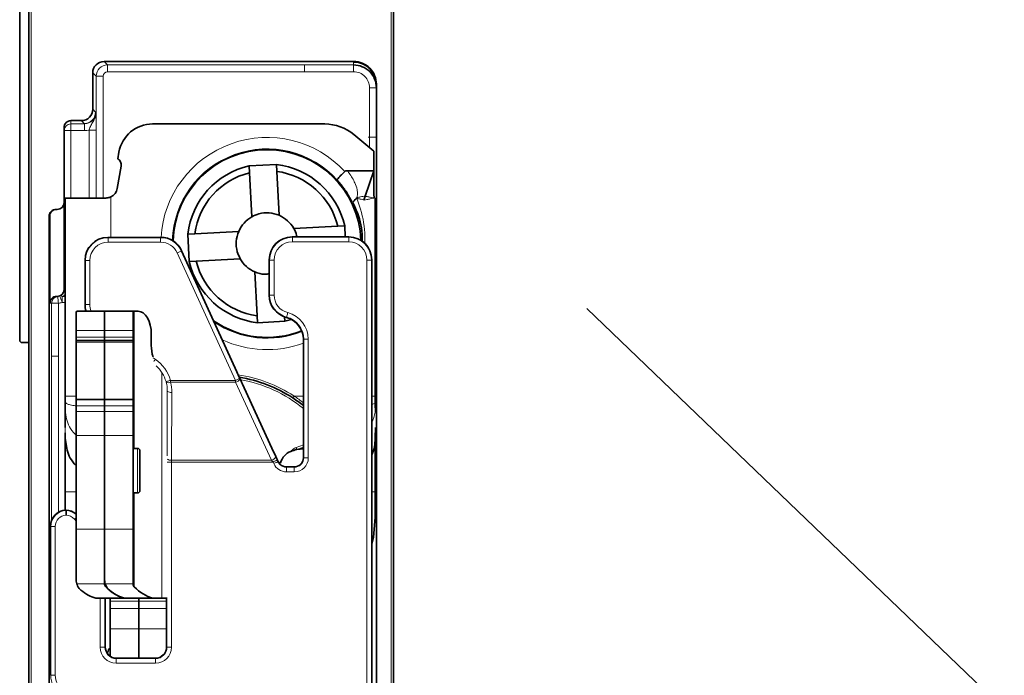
# Model space of a CAD drawing. Header units: millimetres. Extents: x 0 to 594, y 0 to 420.
# Tile 6 of 30: x 56 to 78, y 160 to 175. Entities that reach past the tile are written whole.
import ezdxf

# ---------------------------------------------------------------- set-up
doc = ezdxf.new("R2010")
doc.units = ezdxf.units.MM
doc.linetypes.add('SLD-Durchgehend', pattern=[0])

msp = doc.modelspace()

# ---------------------------------------------------------------- linework, layer by layer
at = {"color": 7, "linetype": 'SLD-Durchgehend', "lineweight": 35}
for p, q in [((56.255567, 186.975301), (56.255567, 132.725301)), ((56.055567, 167.525301), (56.055567, 186.6753)), ((64.255567, 132.725301), (64.255567, 178.681524)), ((57.907274, 173.648556), (63.380567, 173.648556)), ((57.657313, 172.598518), (57.657313, 173.398594)), ((63.880567, 173.14848), (63.880567, 158.676648)), ((57.030567, 172.198533), (57.030567, 170.550301)), ((57.180567, 172.348556), (57.407351, 172.348556)), ((58.971423, 172.2753), (62.746751, 172.2753)), ((63.823813, 171.676946), (63.389539, 172.041346)), ((58.20677, 171.507816), (58.232817, 171.655537)), ((63.823813, 171.250301), (63.823813, 171.676946)), ((58.193537, 170.856888), (58.280693, 171.351179)), ((61.688091, 171.387953), (61.088947, 171.355919)), ((61.088947, 171.355919), (61.097087, 171.203666)), ((61.688091, 171.387953), (61.696231, 171.2357)), ((61.097087, 171.203666), (61.148712, 170.238092)), ((61.696231, 171.2357), (61.747856, 170.270125)), ((63.241817, 171.250301), (63.823813, 171.250301)), ((63.823813, 171.250301), (63.635176, 170.690338)), ((63.823813, 170.7503), (63.823813, 171.250301)), ((57.055567, 166.303612), (57.055567, 170.650301)), ((57.055567, 170.650301), (57.947335, 170.650301)), ((63.635176, 170.690338), (63.633498, 170.686248)), ((63.844253, 170.650301), (63.855567, 170.650301)), ((63.855567, 170.650301), (63.855567, 166.303612)), ((57.030567, 170.550301), (57.030567, 168.638901)), ((56.702333, 141.384224), (56.702333, 170.250301)), ((56.714551, 170.250301), (56.714551, 168.338901)), ((56.880567, 170.400302), (56.852339, 170.400302)), ((62.068357, 169.982157), (63.033932, 170.033782)), ((63.033932, 170.033782), (63.186185, 170.041922)), ((63.199357, 169.79557), (63.186185, 170.041922)), ((59.152597, 169.786812), (57.988559, 169.786812)), ((59.742915, 169.857825), (59.895168, 169.865965)), ((59.742915, 169.857825), (59.774949, 169.258681)), ((59.895168, 169.865965), (60.860743, 169.91759)), ((62.0298, 169.79557), (63.279952, 169.79557)), ((59.607556, 169.494097), (60.818124, 166.836112)), ((57.488635, 168.311629), (57.488635, 169.286887)), ((59.774949, 169.258681), (59.927202, 169.266821)), ((59.927202, 169.266821), (60.892777, 169.318446)), ((61.529876, 168.513781), (61.529876, 169.295647)), ((63.779876, 162.641245), (63.779876, 169.295647)), ((61.213278, 169.030477), (61.264903, 168.064903)), ((56.880567, 168.488902), (56.864557, 168.488902)), ((57.310862, 168.164589), (57.291822, 168.147056)), ((57.291822, 168.147056), (57.291822, 167.740886)), ((57.917039, 168.164589), (57.310862, 168.164589)), ((57.916822, 168.16454), (57.917039, 168.164589)), ((57.935862, 168.164589), (57.916822, 168.147056)), ((57.916822, 167.740886), (57.916822, 168.16454)), ((57.916822, 168.147056), (57.916822, 167.740886)), ((57.935862, 168.164589), (57.917039, 168.164589)), ((58.542039, 168.164589), (57.935862, 168.164589)), ((58.541822, 168.16454), (58.542039, 168.164589)), ((58.541822, 167.740886), (58.541822, 168.16454)), ((58.568949, 168.164589), (58.542039, 168.164589)), ((58.656021, 168.164589), (58.568949, 168.164589)), ((61.264903, 168.064903), (61.273043, 167.912649)), ((61.273043, 167.912649), (61.872188, 167.944683)), ((61.866907, 168.043448), (61.872188, 167.944683)), ((62.018462, 167.985017), (61.872188, 167.944683)), ((57.291822, 167.59422), (57.291822, 167.740886)), ((57.916822, 167.740886), (57.916822, 167.59422)), ((58.541822, 167.740886), (58.541822, 167.59422)), ((58.942809, 167.41459), (58.942809, 167.664589)), ((56.255567, 167.475301), (56.105567, 167.475301)), ((57.291822, 167.524094), (57.291822, 167.59422)), ((57.916822, 167.524094), (57.291822, 167.524094)), ((57.291822, 167.482363), (57.291822, 167.524094)), ((57.291822, 166.224016), (57.291822, 167.482363)), ((57.916822, 167.59422), (57.916822, 167.524094)), ((58.541822, 167.524094), (57.916822, 167.524094)), ((57.916822, 167.524094), (57.916822, 167.482363)), ((57.916822, 167.482363), (57.916822, 166.224016)), ((58.541822, 167.59422), (58.541822, 167.524094)), ((58.541822, 167.524094), (58.541822, 167.482363)), ((58.541822, 167.482363), (58.541822, 166.224016)), ((62.279876, 164.952229), (62.279876, 167.545646)), ((60.944405, 166.560474), (61.626515, 165.080667)), ((57.055567, 166.164946), (57.055567, 166.303612)), ((57.055567, 166.164949), (57.055567, 165.609788)), ((57.291822, 166.224016), (57.916822, 166.224016)), ((57.291822, 166.224016), (57.291822, 166.089283)), ((57.916822, 166.089283), (57.916822, 166.224016)), ((57.916822, 166.224016), (58.541822, 166.224016)), ((58.541822, 166.089283), (58.541822, 166.224016)), ((63.855567, 166.303612), (63.855567, 166.164956)), ((63.855567, 166.164946), (63.855567, 166.040813)), ((57.291822, 166.089283), (57.291822, 165.964589)), ((57.291822, 165.43888), (57.291822, 165.964589)), ((57.916822, 165.964589), (57.916822, 166.089283)), ((57.916822, 165.964589), (57.916822, 165.43888)), ((58.541822, 165.964589), (58.541822, 166.089283)), ((58.541822, 165.964589), (58.541822, 165.43888)), ((57.055567, 164.200249), (57.055567, 165.492547)), ((63.855567, 164.200249), (63.855567, 165.492547)), ((57.291822, 163.382216), (57.291822, 165.43888)), ((57.916822, 165.43888), (57.916822, 163.382216)), ((58.541822, 165.43888), (58.541822, 163.382216)), ((58.641822, 165.154589), (58.541822, 165.154589)), ((58.691821, 165.104589), (58.691821, 164.22459)), ((61.767784, 164.80503), (61.724745, 164.86654)), ((61.912837, 164.74557), (62.073218, 164.74557)), ((57.055567, 163.794729), (57.055567, 164.200249)), ((58.541822, 164.174589), (58.641822, 164.174589)), ((63.855567, 163.638783), (63.855567, 164.200249)), ((57.074126, 163.788326), (57.074126, 163.788327)), ((56.729876, 162.641245), (56.729876, 163.445624)), ((57.291822, 162.294541), (57.291822, 163.382216)), ((57.916822, 163.382216), (57.916822, 162.180902)), ((57.916822, 162.294541), (57.916822, 163.382216)), ((58.541822, 163.382216), (58.541822, 162.180902)), ((56.729876, 162.641245), (56.729876, 160.171276)), ((63.779876, 141.300106), (63.779876, 162.641245)), ((57.916822, 162.180902), (57.916822, 162.177902)), ((58.541822, 162.180902), (58.541822, 162.177902)), ((58.351355, 161.866157), (57.726355, 161.866157)), ((57.929876, 161.866157), (57.929876, 160.795532)), ((58.041821, 161.79917), (58.041821, 161.866157)), ((58.041821, 161.640399), (58.041821, 161.79917)), ((58.976355, 161.866157), (58.351355, 161.866157)), ((58.666822, 161.866157), (58.666822, 161.79917)), ((58.666822, 161.640399), (58.666822, 161.79917)), ((59.17427, 161.866157), (58.976355, 161.866157)), ((59.288605, 161.866157), (59.17427, 161.866157)), ((59.279876, 160.795532), (59.279876, 161.848961)), ((58.041821, 161.192972), (58.041821, 161.640399)), ((58.666822, 161.192972), (58.666822, 161.640399)), ((58.041821, 160.587121), (58.041821, 161.192972)), ((58.666822, 160.545571), (58.666822, 161.192972)), ((58.179838, 160.545571), (59.029914, 160.545571))]:
    msp.add_line(p, q, dxfattribs=at)
at = {"color": 7, "linetype": 'SLD-Durchgehend', "lineweight": 18}
for p, q in [((56.305567, 132.725301), (56.305567, 186.975301)), ((64.205567, 178.681524), (64.205567, 132.725301)), ((57.984123, 173.571707), (57.907274, 173.648556)), ((62.305567, 173.571707), (57.984123, 173.571707)), ((57.984123, 173.571707), (57.984123, 173.42173)), ((63.380567, 173.571707), (62.305567, 173.571707)), ((62.305567, 173.42173), (62.305567, 173.571707)), ((63.380567, 173.648556), (63.380567, 173.628482)), ((63.380567, 173.628482), (63.380567, 173.571707)), ((63.380567, 173.42173), (63.380567, 173.571707)), ((57.657313, 173.398594), (57.73416, 173.321745)), ((57.73416, 173.321745), (57.73416, 170.650301)), ((57.73416, 173.321745), (57.884138, 173.321745)), ((57.884138, 170.650301), (57.884138, 173.321745)), ((57.984123, 173.42173), (62.305567, 173.42173)), ((62.305567, 173.42173), (63.380567, 173.42173)), ((63.730567, 173.071678), (63.730567, 171.983532)), ((63.730567, 173.071678), (63.880567, 173.071678)), ((57.718887, 172.536942), (57.657313, 172.598518)), ((57.718887, 172.536942), (57.726531, 172.5293)), ((57.180567, 172.348556), (57.180567, 172.279338)), ((57.180567, 172.279338), (57.476568, 172.279338)), ((57.180567, 172.279338), (57.180567, 172.12936)), ((57.407351, 172.348556), (57.471435, 172.28447)), ((57.476568, 172.279338), (57.471435, 172.28447)), ((57.476568, 172.279338), (57.476568, 172.12936)), ((57.180567, 172.12936), (57.030567, 172.12936)), ((57.180567, 172.12936), (57.180567, 170.650301)), ((57.476568, 172.12936), (57.180567, 172.12936)), ((57.581698, 172.143421), (57.731676, 172.143421)), ((57.581698, 170.650301), (57.581698, 172.143421)), ((57.731676, 172.143421), (57.731676, 170.650301)), ((63.697129, 171.983532), (63.702196, 171.983532)), ((63.702196, 171.983532), (63.730567, 171.983532)), ((63.702197, 171.983487), (63.730567, 171.983532)), ((63.880567, 171.983532), (63.730567, 171.983532)), ((63.730567, 171.983532), (63.730567, 171.755188)), ((58.055567, 170.674943), (58.055567, 169.786812)), ((56.714551, 170.250301), (56.702333, 170.250301)), ((57.988559, 169.786812), (57.995571, 169.779799)), ((59.148085, 169.779799), (59.152597, 169.786812)), ((62.0298, 169.79557), (62.036813, 169.788559)), ((62.036813, 169.688574), (62.036813, 169.788559)), ((62.036813, 169.788559), (63.27294, 169.788559)), ((63.27294, 169.788559), (63.279952, 169.79557)), ((63.27294, 169.688574), (63.27294, 169.788559)), ((57.995571, 169.779799), (59.148085, 169.779799)), ((57.995571, 169.779799), (57.995571, 169.679814)), ((59.148085, 169.679814), (57.995571, 169.679814)), ((59.148085, 169.779799), (59.148085, 169.679814)), ((63.27294, 169.688574), (62.036813, 169.688574)), ((60.786964, 166.646381), (59.512053, 169.445642)), ((59.607556, 169.494097), (59.603045, 169.487084)), ((59.603045, 169.487084), (60.877956, 166.687823)), ((57.055567, 169.175302), (57.030567, 169.175302)), ((57.495648, 169.279876), (57.488635, 169.286887)), ((57.495648, 169.279876), (57.595632, 169.279876)), ((57.495648, 168.315297), (57.495648, 169.279876)), ((57.595632, 169.279876), (57.595632, 168.315297)), ((61.536889, 169.288634), (61.529876, 169.295647)), ((61.636873, 169.288634), (61.536889, 169.288634)), ((61.536889, 168.520794), (61.536889, 169.288634)), ((61.636873, 169.288634), (61.636873, 168.520794)), ((63.672879, 139.881144), (63.672879, 169.288634)), ((63.672879, 169.288634), (63.772864, 169.288634)), ((63.779876, 169.295647), (63.772864, 169.288634)), ((63.772864, 169.288634), (63.772864, 139.753612)), ((57.055567, 168.488902), (56.98852, 168.488902)), ((56.98852, 168.488902), (56.98852, 168.358998)), ((61.529876, 168.513781), (61.536889, 168.520794)), ((61.636873, 168.520794), (61.536889, 168.520794)), ((56.730573, 168.338901), (56.714551, 168.338901)), ((56.754269, 167.17948), (56.754269, 168.339839)), ((56.904264, 168.339839), (56.754269, 168.339839)), ((56.904264, 168.339839), (56.904264, 167.17948)), ((56.98852, 168.358998), (57.055567, 168.358998)), ((57.488635, 168.311629), (57.495648, 168.315297)), ((57.495648, 168.315297), (57.595632, 168.315297)), ((63.880567, 168.466327), (63.857942, 168.466327)), ((57.943949, 168.148943), (57.943949, 168.164589)), ((58.568949, 165.154589), (58.568949, 168.164589)), ((61.911895, 168.036734), (61.906198, 168.031036)), ((57.291822, 167.740886), (57.916822, 167.740886)), ((57.916822, 167.740886), (58.541822, 167.740886)), ((57.916822, 167.59422), (57.291822, 167.59422)), ((57.916822, 167.482363), (57.291822, 167.482363)), ((58.541822, 167.59422), (57.916822, 167.59422)), ((58.541822, 167.482363), (57.916822, 167.482363)), ((62.286889, 167.552659), (62.279876, 167.545646)), ((62.386873, 167.552659), (62.286889, 167.552659)), ((62.286889, 164.945217), (62.286889, 167.552659)), ((62.386873, 167.552659), (62.386873, 164.945217)), ((63.858089, 167.366294), (63.880567, 167.366294)), ((56.754269, 167.17948), (56.754269, 163.574002)), ((56.754269, 167.17948), (56.904264, 167.17948)), ((56.904264, 163.748356), (56.904264, 167.17948)), ((58.981689, 167.143576), (59.030525, 167.109663)), ((59.17427, 161.866157), (59.17427, 166.814243)), ((59.269818, 166.606599), (59.266471, 166.618763)), ((59.362562, 166.646381), (60.786964, 166.646381)), ((59.362562, 166.646381), (59.366359, 166.605036)), ((60.793278, 166.605036), (59.366359, 166.605036)), ((61.581251, 164.895564), (60.793278, 166.605036)), ((60.88427, 166.674041), (61.672242, 164.964571)), ((59.287379, 164.98724), (59.294505, 166.411006)), ((59.294505, 166.411006), (59.287379, 166.407279)), ((59.39449, 166.383442), (59.387043, 164.895564)), ((62.073909, 166.303612), (62.279876, 166.303612)), ((57.291822, 166.089283), (57.916822, 166.089283)), ((57.291822, 165.964589), (57.916822, 165.964589)), ((57.916822, 166.089283), (58.541822, 166.089283)), ((57.916822, 165.964589), (58.541822, 165.964589)), ((57.055567, 165.374865), (57.055567, 165.609788)), ((63.855567, 165.609788), (63.855567, 165.374865)), ((57.916822, 165.43888), (57.291822, 165.43888)), ((58.541822, 165.43888), (57.916822, 165.43888)), ((58.641822, 164.174589), (58.641822, 165.154589)), ((62.118829, 165.171867), (62.279876, 165.230484)), ((62.279876, 165.178856), (62.135422, 165.126278)), ((59.288605, 164.854219), (59.386873, 164.854219)), ((61.612821, 164.854219), (59.386873, 164.854219)), ((59.386873, 164.854219), (59.386873, 160.78852)), ((59.387043, 164.895564), (61.581251, 164.895564)), ((61.629263, 164.818118), (61.612821, 164.854219)), ((61.703813, 164.895661), (61.720254, 164.85956)), ((61.720254, 164.85956), (61.724745, 164.86654)), ((62.279876, 164.952229), (62.286889, 164.945217)), ((62.386873, 164.945217), (62.286889, 164.945217)), ((61.912837, 164.74557), (61.908326, 164.738558)), ((61.908326, 164.638573), (61.908326, 164.738558)), ((61.908326, 164.738558), (62.08023, 164.738558)), ((62.08023, 164.638573), (61.908326, 164.638573)), ((62.08023, 164.738558), (62.073218, 164.74557)), ((62.08023, 164.638573), (62.08023, 164.738558)), ((57.291822, 164.200249), (57.055567, 164.200249)), ((58.568949, 162.112641), (58.568949, 164.174589)), ((63.855567, 164.200249), (63.779876, 164.200249)), ((57.291822, 163.552039), (57.254372, 163.597514)), ((56.736889, 163.438612), (56.729876, 163.445624)), ((56.736889, 163.438612), (56.836873, 163.438612)), ((56.736889, 160.173039), (56.736889, 163.438612)), ((56.836873, 163.438612), (56.836873, 160.173039)), ((57.916822, 163.382216), (57.291822, 163.382216)), ((58.541822, 163.382216), (57.916822, 163.382216)), ((57.916822, 162.180902), (57.30796, 162.180902)), ((58.541822, 162.180902), (57.93296, 162.180902)), ((57.822879, 160.78852), (57.822879, 161.866157)), ((57.922864, 161.866157), (57.922864, 160.78852)), ((59.279876, 161.79917), (58.041821, 161.79917)), ((59.286889, 160.78852), (59.286889, 161.866157)), ((59.279876, 161.640399), (58.041821, 161.640399)), ((59.279876, 161.192972), (58.041821, 161.192972)), ((57.922864, 160.78852), (57.822879, 160.78852)), ((57.922864, 160.78852), (57.929876, 160.795532)), ((59.279876, 160.795532), (59.286889, 160.78852)), ((59.286889, 160.78852), (59.386873, 160.78852)), ((58.179838, 160.545571), (58.172826, 160.538558)), ((58.172826, 160.538558), (58.172826, 160.438573)), ((58.172826, 160.538558), (59.036927, 160.538558)), ((59.036927, 160.538558), (59.029914, 160.545571)), ((59.036927, 160.538558), (59.036927, 160.438573)), ((59.036927, 160.438573), (58.172826, 160.438573)), ((56.729876, 160.171276), (56.736889, 160.173039)), ((56.736889, 160.173039), (56.836873, 160.173039))]:
    msp.add_line(p, q, dxfattribs=at)
at = {"color": 150, "linetype": 'SLD-Durchgehend', "lineweight": 0}
msp.add_line((68.496425, 168.22608), (95.755135, 142.043033), dxfattribs=at)
at = {"color": 7, "linetype": 'SLD-Durchgehend', "lineweight": 18, "flags": 128}
for points in [[(59.603045, 169.487084), (59.601028, 169.486166), (59.595668, 169.483724), (59.587165, 169.479852), (59.575839, 169.474694), (59.562116, 169.468445), (59.546512, 169.461337), (59.529612, 169.45364), (59.512053, 169.445642)], [(56.904264, 168.339839), (56.901952, 168.369011), (56.89973, 168.397062), (56.897681, 168.422914), (56.895886, 168.445574), (56.894412, 168.46417), (56.893317, 168.477989), (56.892643, 168.486497), (56.892415, 168.48937)], [(56.98852, 168.358998), (56.97799, 168.386301), (56.967864, 168.412555), (56.958532, 168.436751), (56.950353, 168.457959), (56.94364, 168.475364), (56.938652, 168.488297), (56.935581, 168.496261), (56.934544, 168.498949)], [(61.936873, 168.13354), (61.932064, 168.114902), (61.927435, 168.096961), (61.923159, 168.080389), (61.919396, 168.065804), (61.916286, 168.053752), (61.913947, 168.044684), (61.912465, 168.03894), (61.911895, 168.036734)], [(58.995985, 167.059926), (58.999146, 167.064478), (59.008927, 167.078561), (59.019519, 167.093814), (59.030525, 167.109663)], [(59.266471, 166.618763), (59.26863, 166.619383), (59.27431, 166.621015), (59.2833, 166.623599), (59.295261, 166.627037), (59.309746, 166.6312), (59.326211, 166.635933), (59.344039, 166.641057), (59.362562, 166.646381)], [(60.786964, 166.646381), (60.804523, 166.654379), (60.821423, 166.662076), (60.837028, 166.669182), (60.850751, 166.675433), (60.862076, 166.680591), (60.870579, 166.684464), (60.875939, 166.686905), (60.877956, 166.687823)], [(62.118829, 165.171867), (62.121651, 165.164113), (62.124396, 165.156571), (62.126989, 165.149448), (62.129357, 165.142941), (62.131437, 165.137227), (62.133171, 165.132463), (62.134511, 165.12878), (62.135422, 165.126278)], [(61.612821, 164.854219), (61.63038, 164.862216), (61.64728, 164.869913), (61.662885, 164.877021), (61.676608, 164.883271), (61.687933, 164.888429), (61.696436, 164.892301), (61.701796, 164.894743), (61.703813, 164.895661)], [(61.629263, 164.818118), (61.646822, 164.826116), (61.663722, 164.833813), (61.679326, 164.84092), (61.693049, 164.84717), (61.704375, 164.852329), (61.712878, 164.856201), (61.718238, 164.858642), (61.720254, 164.85956)], [(57.291822, 163.628356), (57.283601, 163.621585), (57.269266, 163.60978), (57.254372, 163.597514)]]:
    msp.add_lwpolyline(points, dxfattribs=at)
at = {"color": 7, "linetype": 'SLD-Durchgehend', "lineweight": 35, "flags": 128}
for points in [[(58.942809, 167.664589), (58.937298, 167.762135), (58.920978, 167.855931), (58.894476, 167.942375), (58.85881, 168.018143), (58.815352, 168.080324), (58.76577, 168.126529), (58.71197, 168.154982), (58.656021, 168.164589)], [(63.779876, 163.063926), (63.817586, 163.204662), (63.855567, 163.638783)]]:
    msp.add_lwpolyline(points, dxfattribs=at)
at = {"color": 7, "linetype": 'SLD-Durchgehend', "lineweight": 18}
for centre, radius, start, end in [((57.180559, 172.129347), 0.149992, 89.9967896, 179.99485), ((61.480567, 169.650301), 2.328618, 42.819167, 176.6394999), ((63.702912, 171.983513), 0.000716, 178.5085022, 182.0883234), ((61.480567, 169.650301), 2.078856, 42.1292236, 178.0880687), ((63.66723, 170.753836), 0.243879, 204.4778755, 207.3781913), ((63.705648, 170.61505), 0.251512, 169.8557847, 173.6283229), ((57.148506, 168.874494), 0.117942, 141.9996136, 179.608349), ((57.148518, 168.638092), 0.117954, 142.0016088, 179.6072768), ((56.88057, 168.338905), 0.149997, 90.0011744, 180.0013159), ((56.904264, 168.339844), 0.149995, 94.5306905, 180.0016898), ((56.951728, 168.441257), 0.060197, 52.3244533, 106.5869575), ((56.880567, 168.768806), 0.3, 291.0905812, 305.6853347), ((56.730573, 168.638902), 0.3, 270, 274.5304523), ((56.880567, 168.638902), 0.3, 274.5304523, 291.0905812), ((61.480567, 169.650301), 2.078856, 236.156357, 291.6930911), ((63.762976, 167.902664), 0.117593, 0.3635094, 36.1396554), ((61.480567, 169.650301), 2.328618, 245.0398218, 290.0752963), ((63.762981, 167.422577), 0.117588, 0.3627606, 36.1404042), ((63.730604, 167.369792), 0.149963, 0.0001788, 31.8826049), ((63.730604, 167.366293), 0.149963, 0.0005346, 31.8826049), ((60.405567, 163.750353), 3.05, 56.8387366, 81.6358982), ((59.319707, 166.705773), 0.111015, 243.295004, 294.8491135), ((60.761875, 166.740938), 0.139484, 283.0108171, 331.3402681), ((60.405567, 163.750353), 2.95, 50.5533817, 80.3671469), ((59.372465, 166.498674), 0.117318, 228.3547025, 280.8207625), ((59.367131, 165.029192), 0.135103, 234.1878881, 278.4752041), ((61.549845, 165.03147), 0.139487, 283.0117313, 331.3401338)]:
    msp.add_arc(centre, radius, start, end, dxfattribs=at)
at = {"color": 7, "linetype": 'SLD-Durchgehend', "lineweight": 35}
for centre, radius, start, end in [((58.971423, 171.525301), 0.75, 90, 170), ((62.746751, 171.275301), 1, 50, 90), ((61.480567, 169.650301), 2.060915, 90, 178.3684582), ((61.480567, 169.650301), 2.060915, 2.0073924, 90), ((58.132972, 171.377226), 0.15, 350, 60.5287794), ((61.480567, 169.650301), 1.75, 102.9313319, 173.1895527), ((61.480567, 169.650301), 1.75, 12.9313319, 83.1895527), ((61.480567, 169.650301), 1.6, 103.8673652, 172.2535194), ((61.480567, 169.650301), 1.6, 13.8673652, 82.2535194), ((57.947335, 170.900301), 0.25, 295.6535851, 350), ((56.880567, 170.550301), 0.15, 270, 0), ((61.480567, 169.650301), 0.675, 119.4482423, 156.6726423), ((61.480567, 169.650301), 0.675, 29.4482423, 66.6726423), ((61.480567, 169.650301), 1.75, 192.9313319, 263.1895527), ((61.480567, 169.650301), 1.6, 193.8673652, 262.2535194), ((61.480567, 169.650301), 0.675, 209.4482423, 246.6726423), ((57.180567, 168.875301), 0.15, 146.4426902, 180), ((56.880567, 168.638902), 0.15, 270, 0), ((61.480567, 169.650301), 2.060915, 235.3383353, 291.6967344), ((56.105567, 167.525301), 0.05, 180, 270), ((59.731763, 167.407921), 0.788982, 179.5156857, 198.0686542), ((60.405567, 163.750353), 3, 56.8387366, 81.015037), ((60.405567, 163.750353), 3, 51.3347129, 56.8387366), ((58.641822, 165.10459), 0.05, 0, 90), ((58.641822, 164.22459), 0.05, 270, 0), ((58.140274, 160.662261), 0.15, 131.0218835, 175.4719547)]:
    msp.add_arc(centre, radius, start, end, dxfattribs=at)
for centre, major_axis, ratio, start_param, end_param in [((57.907351, 173.398517), (0.176831, -0.176831), 0.99969546, 2.356346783, 3.926838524), ((63.380567, 173.148479), (0, 0.500076), 0.999847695, 4.71238898, 6.283185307), ((63.380567, 173.071677), (0, 0.50003), 0.999939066, 4.71238898, 6.283185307), ((57.407274, 172.598594), (0.176831, -0.176831), 0.99969546, 5.497939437, 7.068431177), ((57.180567, 172.198533), (0, 0.150023), 0.999847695, 0, 1.570796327), ((56.852339, 170.250301), (0.150006, 0), 0.999961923, 1.570796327, 3.141592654), ((56.864556, 170.250301), (0.150006, 0), 0.999961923, 1.570796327, 3.141592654), ((57.988711, 169.286735), (0.353661, -0.353661), 0.99969546, 2.356346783, 3.926838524), ((59.152499, 169.286735), (-0.270594, -0.420579), 0.99978467, 2.56997908, 3.713206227), ((62.029952, 169.295494), (0.353661, -0.353661), 0.99969546, 2.356346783, 3.926838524), ((63.2798, 169.295494), (-0.353661, -0.353661), 0.99969546, 2.356346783, 3.926838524), ((56.864556, 168.338902), (0.150006, 0), 0.999961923, 1.570796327, 3.141592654), ((62.029952, 168.513934), (-0.353661, -0.353661), 0.99969546, 5.497939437, 6.815937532), ((57.988711, 168.311709), (0.443143, 0.231779), 0.999806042, 2.659767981, 2.958253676), ((61.7798, 167.545494), (-0.353661, -0.353661), 0.99969546, 2.356346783, 3.674344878), ((60.837304, 166.836111), (-0.455572, 0.999974), 0.015884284, 1.563559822, 1.842812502), ((61.733616, 164.80503), (-0.455572, 0.999974), 0.015884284, 4.766701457, 4.984405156), ((62.105567, 164.701722), (0, 0.404145), 0.866025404, 0.305349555, 1.232666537), ((62.105567, 164.992047), (0.348379, 0.099108), 0.339489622, 1.389113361, 1.779865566), ((62.105567, 164.992047), (0.348379, 0.099108), 0.339489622, 0.953194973, 1.389113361), ((62.073155, 164.952292), (-0.146196, 0.146196), 0.99969546, 2.356346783, 3.926838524), ((61.912878, 164.952292), (0.111858, 0.173859), 0.99978467, 2.935280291, 3.713206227), ((57.07993, 163.445517), (0.247563, -0.247563), 0.99969546, 2.377910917, 3.926838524), ((57.069568, 163.455879), (-0.102694, 0.590349), 0.122372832, 5.289128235, 5.303879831), ((57.064677, 163.445517), (-0.149403, -0.316582), 0.999813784, 2.876382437, 3.560892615), ((57.891822, 162.29454), (0.6, 0), 0.822135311, 3.141592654, 3.374052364), ((58.516822, 162.29454), (0.6, 0), 0.822135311, 3.141592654, 3.374052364), ((57.923158, 163.33959), (0, 1.5), 0.700207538, 2.620551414, 2.953102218), ((58.548158, 163.33959), (0, 1.5), 0.700207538, 2.528662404, 2.953102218), ((58.548158, 163.33959), (0, 1.5), 0.700207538, 2.620551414, 2.953102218), ((59.173158, 163.33959), (0, 1.5), 0.700207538, 2.528662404, 2.953102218), ((58.179914, 160.795609), (0.176831, 0.176831), 0.99969546, 2.356346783, 3.926838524), ((59.029838, 160.795609), (-0.176831, 0.176831), 0.99969546, 2.356346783, 3.926838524)]:
    msp.add_ellipse(centre, major_axis=major_axis, ratio=ratio, start_param=start_param, end_param=end_param, dxfattribs=at)
at = {"color": 7, "linetype": 'SLD-Durchgehend', "lineweight": 18}
for centre, major_axis, ratio, start_param, end_param in [((57.984153, 173.321715), (0.176777, 0.176777), 0.999939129, 0.785550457, 2.356042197), ((63.380567, 173.128406), (0, 0.500076), 0.999847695, 4.71238898, 6.283185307), ((57.984153, 173.321715), (0.070732, -0.070732), 0.99969546, 2.356346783, 3.926838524), ((63.380567, 173.071677), (0, 0.350053), 0.999847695, 4.71238898, 6.283185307), ((57.476447, 172.529421), (0.176895, -0.176895), 0.999330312, 5.497939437, 7.068431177), ((57.476447, 172.529421), (-0.282929, 0.282929), 0.99969546, 2.356346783, 2.622265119), ((62.036934, 169.288512), (0.353618, -0.353618), 0.999817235, 2.356346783, 3.926838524), ((63.272818, 169.288512), (0.353618, 0.353618), 0.999817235, 5.497939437, 7.068431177), ((57.995693, 169.279753), (0.353618, -0.353618), 0.999817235, 2.356346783, 3.926838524), ((57.995693, 169.279753), (0.282929, -0.282929), 0.99969546, 2.356346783, 3.926838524), ((59.148007, 169.279753), (0.270571, 0.420542), 0.999870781, 5.711571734, 6.85479888), ((59.148007, 169.279753), (-0.216476, -0.336463), 0.99978467, 2.56997908, 3.713206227), ((62.036934, 169.288512), (0.282929, -0.282929), 0.99969546, 2.356346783, 3.926838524), ((63.272818, 169.288512), (-0.282929, -0.282929), 0.99969546, 2.356346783, 3.926838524), ((62.036934, 168.520916), (0.353618, 0.353618), 0.999817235, 2.356346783, 3.674344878), ((62.036934, 168.520916), (-0.282929, -0.282929), 0.99969546, 5.497939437, 6.815937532), ((57.995693, 168.31536), (0.443109, 0.231761), 0.999883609, 2.659767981, 2.965941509), ((57.995693, 168.31536), (0.354514, 0.185423), 0.999806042, 2.659767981, 3.04606778), ((61.786782, 167.552476), (-0.424393, -0.424393), 0.99969546, 2.356346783, 3.674344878), ((61.786782, 167.552476), (0.353704, 0.353704), 0.999573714, 5.497939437, 6.815937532), ((58.545503, 166.411469), (-0.753343, -0.394024), 0.999806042, 2.939609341, 3.623417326), ((58.545503, 166.411469), (0.664749, 0.347686), 0.999754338, 6.081201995, 6.633805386), ((58.544359, 166.410871), (0.401971, 0.637515), 0.993495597, 5.272193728, 5.535226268), ((58.544359, 166.383307), (0.453932, 0.722952), 0.994268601, 5.270635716, 5.533668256), ((60.787923, 166.646381), (-0.022773, 0.15), 0.006249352, 1.569847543, 1.849100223), ((60.878915, 166.687823), (-0.022779, 0.049999), 0.015884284, 1.563559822, 1.842812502), ((59.391237, 164.854219), (0, 0.15), 0.029091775, 1.291543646, 1.570796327), ((61.608026, 164.854219), (-0.113922, 0.149982), 0.02027627, 4.696988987, 4.976241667), ((61.908386, 164.94531), (0.165977, 0.257975), 0.99978467, 2.56997908, 3.713206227), ((61.699018, 164.895661), (-0.113893, 0.249993), 0.015884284, 4.705152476, 4.984405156), ((61.908386, 164.94531), (0.111882, 0.173895), 0.99957642, 2.56997908, 3.713206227), ((62.080137, 164.94531), (-0.216929, 0.216929), 0.99969546, 2.356346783, 3.926838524), ((62.080137, 164.94531), (-0.146239, 0.146239), 0.999400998, 2.356346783, 3.926838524), ((57.086912, 163.438535), (0.24752, -0.24752), 0.999869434, 2.39266374, 3.926838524), ((57.061382, 163.438535), (0.149387, 0.316549), 0.999920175, 6.005477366, 6.687733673), ((57.086912, 163.438535), (0.176831, -0.176831), 0.99969546, 2.407198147, 3.926838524), ((57.061382, 163.438535), (-0.106716, -0.22613), 0.999813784, 2.700728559, 3.531605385), ((58.172932, 160.788627), (0.247563, 0.247563), 0.99969546, 2.356346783, 3.926838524), ((58.172932, 160.788627), (0.176874, 0.176874), 0.999451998, 2.356346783, 3.926838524), ((59.03682, 160.788627), (-0.247563, 0.247563), 0.99969546, 2.356346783, 3.926838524), ((59.03682, 160.788627), (0.176874, -0.176874), 0.999451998, 5.497939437, 7.068431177), ((57.236934, 160.17307), (0.484953, 0.121941), 0.999902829, 2.895288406, 3.387896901), ((57.236934, 160.17307), (0.387987, 0.097559), 0.999838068, 2.895288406, 3.387896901)]:
    msp.add_ellipse(centre, major_axis=major_axis, ratio=ratio, start_param=start_param, end_param=end_param, dxfattribs=at)
for points, knots in [([(57.718887, 172.536943), (57.719117, 172.46677), (57.6881, 172.397774), (57.613511, 172.328626), (57.583875, 172.310992), (57.524729, 172.289166), (57.494832, 172.284934), (57.471435, 172.284471)], [0, 0, 0, 0, 0.5, 0.5, 0.75, 0.75, 1, 1, 1, 1]), ([(57.581698, 172.143422), (57.590292, 172.179653), (57.602161, 172.213644), (57.632323, 172.275188), (57.650399, 172.303466), (57.684117, 172.362482), (57.699644, 172.393632), (57.720868, 172.459371), (57.72674, 172.494573), (57.72653, 172.529299)], [0, 0, 0, 0, 0.25, 0.25, 0.5, 0.5, 0.75, 0.75, 1, 1, 1, 1]), ([(57.731676, 172.143422), (57.731676, 172.229572), (57.731053, 172.312266), (57.729109, 172.441203), (57.727813, 172.486846), (57.72653, 172.529299)], [0, 0, 0, 0, 0.5, 0.5, 1, 1, 1, 1]), ([(63.241817, 171.250301), (63.241824, 171.250294), (63.255966, 171.232888), (63.320532, 171.147016), (63.404102, 171.010937), (63.457719, 170.853328), (63.468894, 170.744066), (63.461264, 170.684354), (63.458068, 170.659347)], [0, 0, 0, 0, 0.000043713, 0.102121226, 0.490386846, 0.734095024, 0.888640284, 1, 1, 1, 1]), ([(63.374899, 170.532384), (63.368803, 170.544539), (63.328589, 170.624715), (63.243351, 170.768986), (63.126005, 170.929129), (63.046643, 171.017668), (63.022317, 171.044807)], [0, 0, 0, 0, 0.06850068, 0.451828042, 0.831975, 1, 1, 1, 1]), ([(63.445271, 170.652787), (63.432687, 170.641529), (63.402552, 170.614569), (63.374301, 170.571971), (63.370819, 170.544694), (63.374725, 170.532909), (63.374899, 170.532384)], [0, 0, 0, 0, 0.2524360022, 0.6044905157, 0.9823673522, 1, 1, 1, 1]), ([(63.458068, 170.659347), (63.457807, 170.65928), (63.455516, 170.658691), (63.451011, 170.656987), (63.44726, 170.654242), (63.445271, 170.652787)], [0, 0, 0, 0, 0.05693778, 0.4999737, 1, 1, 1, 1]), ([(63.458068, 170.659347), (63.483457, 170.664885), (63.543466, 170.677974), (63.602496, 170.687671), (63.635168, 170.690338), (63.635176, 170.690338)], [0, 0, 0, 0, 0.423020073, 0.999865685, 1, 1, 1, 1]), ([(63.823813, 170.650301), (63.823364, 170.650206), (63.819223, 170.649335), (63.798788, 170.644883), (63.752784, 170.634079), (63.682865, 170.618403), (63.633652, 170.609077), (63.614888, 170.605521)], [0, 0, 0, 0, 0.011717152, 0.107972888, 0.484888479, 0.803599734, 1, 1, 1, 1]), ([(63.633498, 170.686248), (63.633589, 170.686241), (63.633686, 170.686233), (63.633783, 170.686222), (63.633789, 170.686222)], [0, 0, 0, 0, 0.941626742, 1, 1, 1, 1]), ([(63.633789, 170.686222), (63.633794, 170.686221), (63.649233, 170.684506), (63.690686, 170.678882), (63.746084, 170.667987), (63.787226, 170.658444), (63.810044, 170.653274), (63.819113, 170.651293), (63.823284, 170.650412), (63.823813, 170.650301)], [0, 0, 0, 0, 0.0000653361, 0.1805106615, 0.5086784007, 0.7844994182, 0.8915820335, 0.9862472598, 1, 1, 1, 1]), ([(63.374899, 170.532384), (63.374625, 170.53335), (63.371776, 170.543409), (63.377512, 170.567514), (63.406892, 170.605629), (63.437772, 170.631064), (63.450668, 170.641686)], [0, 0, 0, 0, 0.038022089, 0.395706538, 0.747643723, 1, 1, 1, 1]), ([(63.45569, 170.642962), (63.455579, 170.642983), (63.454675, 170.643153), (63.453088, 170.64313), (63.451511, 170.642417), (63.450825, 170.641822), (63.450668, 170.641686)], [0, 0, 0, 0, 0.063993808, 0.523942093, 0.890852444, 1, 1, 1, 1]), ([(63.450668, 170.641686), (63.470791, 170.585962), (63.557934, 170.344653), (63.634466, 170.005613), (63.62613, 169.717657), (63.623732, 169.634798)], [0, 0, 0, 0, 0.176180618, 0.762945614, 1, 1, 1, 1]), ([(63.614888, 170.605521), (63.585388, 170.613083), (63.536109, 170.625715), (63.478723, 170.638022), (63.45569, 170.642962)], [0, 0, 0, 0, 0.598641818, 1, 1, 1, 1]), ([(57.055567, 166.303612), (57.067458, 166.303612), (57.088134, 166.303612), (57.231086, 166.303612), (57.291822, 166.303612)], [0, 0, 0, 0, 0.575136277, 1, 1, 1, 1]), ([(57.055567, 166.164946), (57.069577, 166.149707), (57.091129, 166.126264), (57.197154, 166.100723), (57.266485, 166.090952), (57.291822, 166.087382)], [0, 0, 0, 0, 0.541025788, 0.832269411, 1, 1, 1, 1]), ([(62.073909, 166.303612), (62.070325, 166.298127), (62.063158, 166.287158), (62.054117, 166.273323), (62.047793, 166.263643), (62.04697, 166.262385), (62.046559, 166.261756)], [0, 0, 0, 0, 0.249999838, 0.499995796, 0.749998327, 1, 1, 1, 1]), ([(62.073909, 166.303612), (62.073917, 166.303607), (62.145905, 166.258491), (62.212895, 166.206083), (62.279876, 166.153681)], [0, 0, 0, 0, 0.000116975, 1, 1, 1, 1]), ([(63.779876, 166.303612), (63.781719, 166.303612), (63.841544, 166.303612), (63.848665, 166.303612), (63.855567, 166.303612)], [0, 0, 0, 0, 0.030806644, 1, 1, 1, 1]), ([(63.779876, 166.118865), (63.781719, 166.119293), (63.841544, 166.133197), (63.848665, 166.14932), (63.855567, 166.164946)], [0, 0, 0, 0, 0.030806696, 1, 1, 1, 1]), ([(57.306428, 165.423156), (57.257532, 165.476692), (57.122254, 165.624811), (57.065285, 165.853078), (57.055563, 166.005817), (57.055567, 166.040286), (57.055567, 166.040482), (57.055567, 166.040521), (57.055567, 166.04053), (57.055567, 166.040536), (57.055567, 166.04054), (57.055567, 166.040539), (57.055567, 166.040538), (57.055567, 166.040526), (57.055567, 166.040513), (57.055567, 166.040502), (57.055567, 166.0405), (57.055567, 166.040501), (57.055567, 166.040504), (57.055567, 166.040511), (57.055567, 166.04052), (57.055567, 166.040683), (57.055567, 166.041139), (57.055567, 166.042185), (57.055567, 166.04774), (57.055567, 166.052997), (57.055567, 166.05766)], [0, 0, 0, 0, 0.298579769, 0.826073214, 0.975816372, 0.976482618, 0.97661046, 0.976626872, 0.976638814, 0.976648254, 0.976656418, 0.976665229, 0.97667569, 0.976700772, 0.976758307, 0.976783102, 0.97679325, 0.976801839, 0.976810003, 0.976819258, 0.976832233, 0.97684988, 0.977476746, 0.978682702, 0.981093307, 1, 1, 1, 1]), ([(63.779876, 165.715789), (63.8108, 165.793385), (63.850347, 165.89262), (63.855101, 166.002555), (63.855556, 166.032141), (63.855567, 166.039347), (63.855567, 166.040566), (63.855567, 166.040737), (63.855567, 166.040782), (63.855567, 166.040797), (63.855567, 166.040804), (63.855567, 166.04081), (63.855567, 166.040813), (63.855567, 166.040818), (63.855567, 166.04081), (63.855567, 166.040806), (63.855567, 166.040804), (63.855567, 166.040816), (63.855567, 166.040811), (63.855567, 166.040809)], [0, 0, 0, 0, 0.7305953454, 0.934336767, 0.9888143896, 0.9982102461, 0.9993229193, 0.9995938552, 0.9996713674, 0.9996979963, 0.9997182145, 0.9997379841, 0.9997541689, 0.9997717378, 0.9998717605, 0.9999131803, 0.9999494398, 0.9999829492, 1, 1, 1, 1]), ([(62.000348, 165.087173), (62.000808, 165.087657), (62.025445, 165.113568), (62.062431, 165.147548), (62.10678, 165.166672), (62.118829, 165.171867)], [0, 0, 0, 0, 0.0136769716, 0.73204335, 1, 1, 1, 1])]:
    msp.add_open_spline(points, degree=3, knots=knots, dxfattribs=at)
msp.add_open_spline([(63.697128, 171.983531), (63.698815, 171.983499), (63.700504, 171.983485), (63.702196, 171.983488)], degree=3, dxfattribs=at)
at = {"color": 7, "linetype": 'SLD-Durchgehend', "lineweight": 35}
for points, knots in [([(63.188614, 171.233031), (63.168177, 171.213939), (63.127305, 171.175756), (63.075596, 171.121934), (63.038381, 171.078318), (63.023169, 171.054517), (63.021692, 171.046741), (63.022261, 171.044981), (63.022317, 171.044807)], [0, 0, 0, 0, 0.219013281, 0.438008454, 0.657609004, 0.878697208, 0.988030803, 1, 1, 1, 1]), ([(63.188614, 171.233031), (63.194251, 171.237114), (63.207266, 171.24654), (63.226651, 171.249947), (63.238736, 171.250229), (63.241817, 171.250301)], [0, 0, 0, 0, 0.3627687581, 0.8375005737, 1, 1, 1, 1]), ([(57.947335, 170.650301), (57.974789, 170.652598), (58.012253, 170.655732), (58.046435, 170.670893), (58.055567, 170.674943)], [0, 0, 0, 0, 0.73282505, 1, 1, 1, 1]), ([(63.633498, 170.686248), (63.62818, 170.673088), (63.618331, 170.648713), (63.615153, 170.620132), (63.614907, 170.606565), (63.614888, 170.605521)], [0, 0, 0, 0, 0.5199657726, 0.9630606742, 1, 1, 1, 1]), ([(63.831852, 170.675608), (63.829944, 170.683694), (63.826128, 170.699871), (63.824063, 170.72729), (63.823878, 170.744342), (63.823813, 170.7503)], [0, 0, 0, 0, 0.39399039, 0.788251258, 1, 1, 1, 1]), ([(63.823813, 170.650301), (63.824257, 170.65158), (63.827137, 170.659883), (63.829691, 170.668402), (63.831852, 170.675608)], [0, 0, 0, 0, 0.154053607, 1, 1, 1, 1]), ([(63.844253, 170.650301), (63.842405, 170.651434), (63.83871, 170.653702), (63.834235, 170.666273), (63.832098, 170.674642), (63.831852, 170.675608)], [0, 0, 0, 0, 0.469425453, 0.938744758, 1, 1, 1, 1]), ([(63.567753, 169.690776), (63.569464, 169.746751), (63.576942, 169.991279), (63.490989, 170.274952), (63.396757, 170.483913), (63.374899, 170.532384)], [0, 0, 0, 0, 0.185673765, 0.811109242, 1, 1, 1, 1]), ([(61.747856, 170.270125), (61.67537, 170.293123), (61.530397, 170.339119), (61.317664, 170.317431), (61.198932, 170.261675), (61.148712, 170.238092)], [0, 0, 0, 0, 0.365894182, 0.731791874, 1, 1, 1, 1]), ([(60.860743, 169.91759), (60.837745, 169.845104), (60.791749, 169.70013), (60.813439, 169.487398), (60.869194, 169.368666), (60.892777, 169.318446)], [0, 0, 0, 0, 0.365894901, 0.731791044, 1, 1, 1, 1]), ([(62.134863, 169.79557), (62.134033, 169.806646), (62.129049, 169.873136), (62.095946, 169.932599), (62.068357, 169.982157)], [0, 0, 0, 0, 0.166587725, 1, 1, 1, 1]), ([(61.213278, 169.030477), (61.286035, 169.003781), (61.389922, 168.965663), (61.497608, 168.981697), (61.529876, 168.986502)], [0, 0, 0, 0, 0.700347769, 1, 1, 1, 1]), ([(57.055567, 166.05766), (57.055567, 166.066462), (57.055567, 166.102236), (57.055567, 166.137989), (57.055567, 166.164946)], [0, 0, 0, 0, 0.246026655, 1, 1, 1, 1]), ([(57.291822, 164.775921), (57.266485, 164.803495), (57.197154, 164.87895), (57.091129, 165.076159), (57.069577, 165.257186), (57.055567, 165.374865)], [0, 0, 0, 0, 0.167730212, 0.458974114, 1, 1, 1, 1]), ([(63.855567, 165.374865), (63.848666, 165.254198), (63.841545, 165.129696), (63.781719, 165.022338), (63.779876, 165.019031)], [0, 0, 0, 0, 0.969193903, 1, 1, 1, 1]), ([(57.074127, 163.788326), (57.074126, 163.787018), (57.074126, 163.784402), (57.074126, 163.766628), (57.074126, 163.740859), (57.074126, 163.714463), (57.074127, 163.696535), (57.074126, 163.68973), (57.074126, 163.68825)], [0, 0, 0, 0, 0.216945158, 0.433888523, 0.650881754, 0.868025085, 0.971299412, 1, 1, 1, 1]), ([(57.40033, 162.038637), (57.393579, 162.044503), (57.353541, 162.079286), (57.324169, 162.128126), (57.309762, 162.175036), (57.30796, 162.180902)], [0, 0, 0, 0, 0.150720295, 0.893796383, 1, 1, 1, 1]), ([(57.943949, 162.112641), (57.938066, 162.11963), (57.922874, 162.13768), (57.917146, 162.160851), (57.916857, 162.176044), (57.916822, 162.177902)], [0, 0, 0, 0, 0.356730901, 0.921337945, 1, 1, 1, 1]), ([(58.02533, 162.038637), (58.018579, 162.044503), (57.978541, 162.079286), (57.949169, 162.128126), (57.934762, 162.175036), (57.93296, 162.180902)], [0, 0, 0, 0, 0.150720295, 0.893796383, 1, 1, 1, 1]), ([(58.568949, 162.112641), (58.563066, 162.11963), (58.547874, 162.13768), (58.542146, 162.160851), (58.541857, 162.176044), (58.541822, 162.177902)], [0, 0, 0, 0, 0.3567306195, 0.9213378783, 1, 1, 1, 1])]:
    msp.add_open_spline(points, degree=3, knots=knots, dxfattribs=at)

doc.saveas('drawing.dxf')
